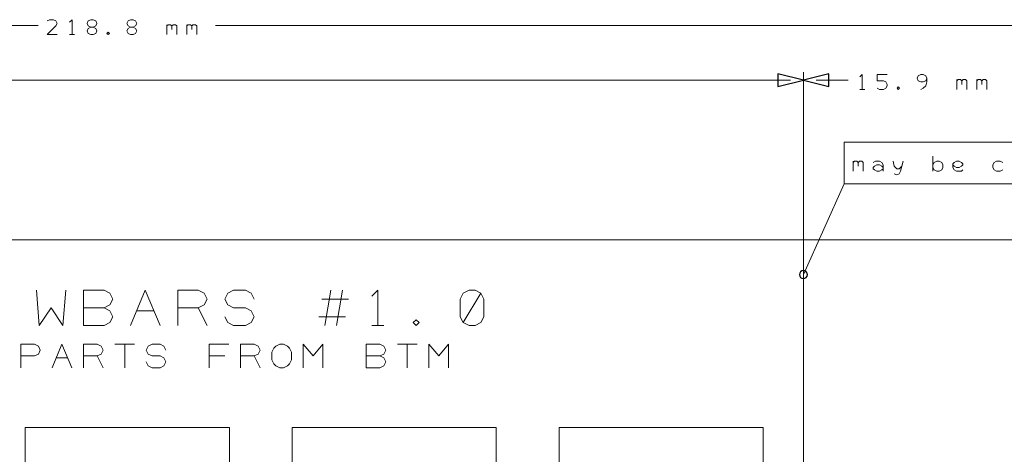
# Model space of a CAD drawing. Header units: millimetres. Extents: x -128 to 128, y -97 to 97.
# Tile 25 of 27: x 0 to 62, y 69 to 97. Entities that reach past the tile are written whole.
import ezdxf

# ---------------------------------------------------------------- set-up
doc = ezdxf.new("R2010")
doc.units = ezdxf.units.MM
doc.header["$MEASUREMENT"] = 0
doc.layers.add('Ebene 1', color=7, linetype='Continuous')

msp = doc.modelspace()

# ---------------------------------------------------------------- linework, layer by layer
at = {"layer": 'Ebene 1', "lineweight": 20}
for points in [[(-101.8935, 96.2039), (-101.8935, 96.2039), (0.9574, 96.2039), (0.9574, 96.2039)], [(115.2384, 96.2039), (115.2384, 96.2039), (12.2604, 96.2039), (12.2604, 96.2039)], [(48.8809, 92.7114), (48.8809, 92.7114), (-20.9183, 92.7114), (-20.9183, 92.7114)], [(50.5065, 92.7114), (50.5065, 92.7114), (52.5512, 92.7114), (52.5512, 92.7114)], [(49.6937, 81.2814), (49.6937, 81.2814), (49.6937, -45.7186), (49.6937, -45.7186)], [(19.2186, 77.0812), (19.2186, 77.0812), (19.5936, 79.3312), (19.5936, 79.3312)], [(20.3436, 79.3312), (20.3436, 79.3312), (19.9686, 77.0812), (19.9686, 77.0812)], [(19.0313, 78.7689), (19.0313, 78.7689), (20.7186, 78.7689), (20.7186, 78.7689)], [(7.2185, 78.0189), (7.2185, 78.0189), (8.3436, 78.0189), (8.3436, 78.0189)], [(11.1563, 78.2062), (11.1563, 78.2062), (11.7186, 77.0812), (11.7186, 77.0812)], [(20.5313, 77.6439), (20.5313, 77.6439), (18.8436, 77.6439), (18.8436, 77.6439)], [(22.2187, 77.0812), (22.2187, 77.0812), (22.9687, 77.0812), (22.9687, 77.0812)], [(5.8438, 75.8938), (5.8438, 75.8938), (7.0937, 75.8938), (7.0937, 75.8938)], [(6.4685, 74.3938), (6.4685, 74.3938), (6.4685, 75.8938), (6.4685, 75.8938)], [(23.8436, 75.8938), (23.8436, 75.8938), (25.0938, 75.8938), (25.0938, 75.8938)], [(24.4687, 74.3938), (24.4687, 74.3938), (24.4687, 75.8938), (24.4687, 75.8938)], [(2.0937, 75.0189), (2.0937, 75.0189), (2.8437, 75.0189), (2.8437, 75.0189)], [(4.7188, 75.1438), (4.7188, 75.1438), (5.0938, 74.3938), (5.0938, 74.3938)], [(12.8436, 75.1438), (12.8436, 75.1438), (11.8438, 75.1438), (11.8438, 75.1438)], [(14.7186, 75.1438), (14.7186, 75.1438), (15.0936, 74.3938), (15.0936, 74.3938)]]:
    msp.add_open_spline(points, degree=3, dxfattribs=at)
at = {"layer": 'Ebene 1', "lineweight": 13}
for points, knots in [([(2.1639, 95.6165), (2.1639, 95.6165), (1.5289, 95.6165), (1.5289, 95.6165), (1.5289, 95.6165), (1.5289, 95.6165), (2.0846, 96.1721), (2.0846, 96.1721), (2.0846, 96.1721), (2.0846, 96.1721), (2.1639, 96.3309), (2.1639, 96.3309), (2.1639, 96.3309), (2.1639, 96.3309), (2.0846, 96.4896), (2.0846, 96.4896), (2.0846, 96.4896), (2.0846, 96.4896), (1.9258, 96.569), (1.9258, 96.569), (1.9258, 96.569), (1.9258, 96.569), (1.6877, 96.569), (1.6877, 96.569), (1.6877, 96.569), (1.6877, 96.569), (1.5289, 96.4896), (1.5289, 96.4896)], [0, 0, 0, 0, 0.125, 0.125, 0.125, 0.125, 0.25, 0.25, 0.25, 0.25, 0.375, 0.375, 0.375, 0.375, 0.5, 0.5, 0.5, 0.5, 0.625, 0.625, 0.625, 0.625, 0.75, 0.75, 0.75, 0.75, 1, 1, 1, 1]), ([(3.1164, 95.6165), (3.1164, 95.6165), (3.1164, 96.569), (3.1164, 96.569), (3.1164, 96.569), (3.1164, 96.569), (2.9577, 96.4103), (2.9577, 96.4103)], [0, 0, 0, 0, 0.3333333, 0.3333333, 0.3333333, 0.3333333, 1, 1, 1, 1]), ([(4.3071, 96.0928), (4.3071, 96.0928), (4.4658, 96.0928), (4.4658, 96.0928), (4.4658, 96.0928), (4.4658, 96.0928), (4.6246, 96.1721), (4.6246, 96.1721), (4.6246, 96.1721), (4.6246, 96.1721), (4.7039, 96.3309), (4.7039, 96.3309), (4.7039, 96.3309), (4.7039, 96.3309), (4.6246, 96.4896), (4.6246, 96.4896), (4.6246, 96.4896), (4.6246, 96.4896), (4.4658, 96.569), (4.4658, 96.569), (4.4658, 96.569), (4.4658, 96.569), (4.3071, 96.569), (4.3071, 96.569), (4.3071, 96.569), (4.3071, 96.569), (4.1483, 96.4896), (4.1483, 96.4896), (4.1483, 96.4896), (4.1483, 96.4896), (4.0689, 96.3309), (4.0689, 96.3309), (4.0689, 96.3309), (4.0689, 96.3309), (4.1483, 96.1721), (4.1483, 96.1721), (4.1483, 96.1721), (4.1483, 96.1721), (4.3071, 96.0928), (4.3071, 96.0928), (4.3071, 96.0928), (4.3071, 96.0928), (4.1483, 96.0134), (4.1483, 96.0134), (4.1483, 96.0134), (4.1483, 96.0134), (4.0689, 95.8546), (4.0689, 95.8546), (4.0689, 95.8546), (4.0689, 95.8546), (4.1483, 95.6959), (4.1483, 95.6959), (4.1483, 95.6959), (4.1483, 95.6959), (4.3071, 95.6165), (4.3071, 95.6165), (4.3071, 95.6165), (4.3071, 95.6165), (4.4658, 95.6165), (4.4658, 95.6165), (4.4658, 95.6165), (4.4658, 95.6165), (4.6246, 95.6959), (4.6246, 95.6959), (4.6246, 95.6959), (4.6246, 95.6959), (4.7039, 95.8546), (4.7039, 95.8546), (4.7039, 95.8546), (4.7039, 95.8546), (4.6246, 96.0134), (4.6246, 96.0134), (4.6246, 96.0134), (4.6246, 96.0134), (4.4658, 96.0928), (4.4658, 96.0928)], [0, 0, 0, 0, 0.05, 0.05, 0.05, 0.05, 0.1, 0.1, 0.1, 0.1, 0.15, 0.15, 0.15, 0.15, 0.2, 0.2, 0.2, 0.2, 0.25, 0.25, 0.25, 0.25, 0.3, 0.3, 0.3, 0.3, 0.35, 0.35, 0.35, 0.35, 0.4, 0.4, 0.4, 0.4, 0.45, 0.45, 0.45, 0.45, 0.5, 0.5, 0.5, 0.5, 0.55, 0.55, 0.55, 0.55, 0.6, 0.6, 0.6, 0.6, 0.65, 0.65, 0.65, 0.65, 0.7, 0.7, 0.7, 0.7, 0.75, 0.75, 0.75, 0.75, 0.8, 0.8, 0.8, 0.8, 0.85, 0.85, 0.85, 0.85, 0.9, 0.9, 0.9, 0.9, 1, 1, 1, 1]), ([(6.8471, 96.0928), (6.8471, 96.0928), (7.0058, 96.0928), (7.0058, 96.0928), (7.0058, 96.0928), (7.0058, 96.0928), (7.1646, 96.1721), (7.1646, 96.1721), (7.1646, 96.1721), (7.1646, 96.1721), (7.2439, 96.3309), (7.2439, 96.3309), (7.2439, 96.3309), (7.2439, 96.3309), (7.1646, 96.4896), (7.1646, 96.4896), (7.1646, 96.4896), (7.1646, 96.4896), (7.0058, 96.569), (7.0058, 96.569), (7.0058, 96.569), (7.0058, 96.569), (6.8471, 96.569), (6.8471, 96.569), (6.8471, 96.569), (6.8471, 96.569), (6.6883, 96.4896), (6.6883, 96.4896), (6.6883, 96.4896), (6.6883, 96.4896), (6.6089, 96.3309), (6.6089, 96.3309), (6.6089, 96.3309), (6.6089, 96.3309), (6.6883, 96.1721), (6.6883, 96.1721), (6.6883, 96.1721), (6.6883, 96.1721), (6.8471, 96.0928), (6.8471, 96.0928), (6.8471, 96.0928), (6.8471, 96.0928), (6.6883, 96.0134), (6.6883, 96.0134), (6.6883, 96.0134), (6.6883, 96.0134), (6.6089, 95.8546), (6.6089, 95.8546), (6.6089, 95.8546), (6.6089, 95.8546), (6.6883, 95.6959), (6.6883, 95.6959), (6.6883, 95.6959), (6.6883, 95.6959), (6.8471, 95.6165), (6.8471, 95.6165), (6.8471, 95.6165), (6.8471, 95.6165), (7.0058, 95.6165), (7.0058, 95.6165), (7.0058, 95.6165), (7.0058, 95.6165), (7.1646, 95.6959), (7.1646, 95.6959), (7.1646, 95.6959), (7.1646, 95.6959), (7.2439, 95.8546), (7.2439, 95.8546), (7.2439, 95.8546), (7.2439, 95.8546), (7.1646, 96.0134), (7.1646, 96.0134), (7.1646, 96.0134), (7.1646, 96.0134), (7.0058, 96.0928), (7.0058, 96.0928)], [0, 0, 0, 0, 0.05, 0.05, 0.05, 0.05, 0.1, 0.1, 0.1, 0.1, 0.15, 0.15, 0.15, 0.15, 0.2, 0.2, 0.2, 0.2, 0.25, 0.25, 0.25, 0.25, 0.3, 0.3, 0.3, 0.3, 0.35, 0.35, 0.35, 0.35, 0.4, 0.4, 0.4, 0.4, 0.45, 0.45, 0.45, 0.45, 0.5, 0.5, 0.5, 0.5, 0.55, 0.55, 0.55, 0.55, 0.6, 0.6, 0.6, 0.6, 0.65, 0.65, 0.65, 0.65, 0.7, 0.7, 0.7, 0.7, 0.75, 0.75, 0.75, 0.75, 0.8, 0.8, 0.8, 0.8, 0.85, 0.85, 0.85, 0.85, 0.9, 0.9, 0.9, 0.9, 1, 1, 1, 1]), ([(9.1489, 96.1721), (9.1489, 96.1721), (9.2283, 96.2515), (9.2283, 96.2515), (9.2283, 96.2515), (9.2283, 96.2515), (9.3871, 96.2515), (9.3871, 96.2515), (9.3871, 96.2515), (9.3871, 96.2515), (9.4664, 96.1721), (9.4664, 96.1721), (9.4664, 96.1721), (9.4664, 96.1721), (9.4664, 95.934), (9.4664, 95.934)], [0, 0, 0, 0, 0.2, 0.2, 0.2, 0.2, 0.4, 0.4, 0.4, 0.4, 0.6, 0.6, 0.6, 0.6, 1, 1, 1, 1]), ([(9.4664, 96.1721), (9.4664, 96.1721), (9.5458, 96.2515), (9.5458, 96.2515), (9.5458, 96.2515), (9.5458, 96.2515), (9.7046, 96.2515), (9.7046, 96.2515), (9.7046, 96.2515), (9.7046, 96.2515), (9.7839, 96.1721), (9.7839, 96.1721), (9.7839, 96.1721), (9.7839, 96.1721), (9.7839, 95.6165), (9.7839, 95.6165)], [0, 0, 0, 0, 0.2, 0.2, 0.2, 0.2, 0.4, 0.4, 0.4, 0.4, 0.6, 0.6, 0.6, 0.6, 1, 1, 1, 1]), ([(10.4189, 96.1721), (10.4189, 96.1721), (10.4983, 96.2515), (10.4983, 96.2515), (10.4983, 96.2515), (10.4983, 96.2515), (10.6571, 96.2515), (10.6571, 96.2515), (10.6571, 96.2515), (10.6571, 96.2515), (10.7364, 96.1721), (10.7364, 96.1721), (10.7364, 96.1721), (10.7364, 96.1721), (10.7364, 95.934), (10.7364, 95.934)], [0, 0, 0, 0, 0.2, 0.2, 0.2, 0.2, 0.4, 0.4, 0.4, 0.4, 0.6, 0.6, 0.6, 0.6, 1, 1, 1, 1]), ([(10.7364, 96.1721), (10.7364, 96.1721), (10.8158, 96.2515), (10.8158, 96.2515), (10.8158, 96.2515), (10.8158, 96.2515), (10.9746, 96.2515), (10.9746, 96.2515), (10.9746, 96.2515), (10.9746, 96.2515), (11.0539, 96.1721), (11.0539, 96.1721), (11.0539, 96.1721), (11.0539, 96.1721), (11.0539, 95.6165), (11.0539, 95.6165)], [0, 0, 0, 0, 0.2, 0.2, 0.2, 0.2, 0.4, 0.4, 0.4, 0.4, 0.6, 0.6, 0.6, 0.6, 1, 1, 1, 1]), ([(5.4183, 95.6165), (5.4183, 95.6165), (5.4977, 95.6959), (5.4977, 95.6959), (5.4977, 95.6959), (5.4977, 95.6959), (5.4183, 95.7753), (5.4183, 95.7753), (5.4183, 95.7753), (5.4183, 95.7753), (5.3389, 95.6959), (5.3389, 95.6959), (5.3389, 95.6959), (5.3389, 95.6959), (5.4183, 95.6165), (5.4183, 95.6165)], [0, 0, 0, 0, 0.2, 0.2, 0.2, 0.2, 0.4, 0.4, 0.4, 0.4, 0.6, 0.6, 0.6, 0.6, 1, 1, 1, 1]), ([(53.4402, 92.124), (53.4402, 92.124), (53.4402, 93.0765), (53.4402, 93.0765), (53.4402, 93.0765), (53.4402, 93.0765), (53.2814, 92.9178), (53.2814, 92.9178)], [0, 0, 0, 0, 0.3333333, 0.3333333, 0.3333333, 0.3333333, 1, 1, 1, 1]), ([(54.3927, 92.2034), (54.3927, 92.2034), (54.5514, 92.124), (54.5514, 92.124), (54.5514, 92.124), (54.5514, 92.124), (54.7896, 92.124), (54.7896, 92.124), (54.7896, 92.124), (54.7896, 92.124), (54.9483, 92.2034), (54.9483, 92.2034), (54.9483, 92.2034), (54.9483, 92.2034), (55.0277, 92.3621), (55.0277, 92.3621), (55.0277, 92.3621), (55.0277, 92.3621), (55.0277, 92.4415), (55.0277, 92.4415), (55.0277, 92.4415), (55.0277, 92.4415), (54.9483, 92.6003), (54.9483, 92.6003), (54.9483, 92.6003), (54.9483, 92.6003), (54.7896, 92.6796), (54.7896, 92.6796), (54.7896, 92.6796), (54.7896, 92.6796), (54.3927, 92.6796), (54.3927, 92.6796), (54.3927, 92.6796), (54.3927, 92.6796), (54.3927, 93.0765), (54.3927, 93.0765), (54.3927, 93.0765), (54.3927, 93.0765), (55.0277, 93.0765), (55.0277, 93.0765)], [0, 0, 0, 0, 0.0909091, 0.0909091, 0.0909091, 0.0909091, 0.1818182, 0.1818182, 0.1818182, 0.1818182, 0.2727273, 0.2727273, 0.2727273, 0.2727273, 0.3636364, 0.3636364, 0.3636364, 0.3636364, 0.4545455, 0.4545455, 0.4545455, 0.4545455, 0.5454545, 0.5454545, 0.5454545, 0.5454545, 0.6363636, 0.6363636, 0.6363636, 0.6363636, 0.7272727, 0.7272727, 0.7272727, 0.7272727, 0.8181818, 0.8181818, 0.8181818, 0.8181818, 1, 1, 1, 1]), ([(57.1708, 92.124), (57.1708, 92.124), (57.3296, 92.2034), (57.3296, 92.2034), (57.3296, 92.2034), (57.3296, 92.2034), (57.4883, 92.3621), (57.4883, 92.3621), (57.4883, 92.3621), (57.4883, 92.3621), (57.5677, 92.6003), (57.5677, 92.6003), (57.5677, 92.6003), (57.5677, 92.6003), (57.5677, 92.8384), (57.5677, 92.8384), (57.5677, 92.8384), (57.5677, 92.8384), (57.4883, 92.9971), (57.4883, 92.9971), (57.4883, 92.9971), (57.4883, 92.9971), (57.3296, 93.0765), (57.3296, 93.0765), (57.3296, 93.0765), (57.3296, 93.0765), (57.1708, 93.0765), (57.1708, 93.0765), (57.1708, 93.0765), (57.1708, 93.0765), (57.0121, 92.9971), (57.0121, 92.9971), (57.0121, 92.9971), (57.0121, 92.9971), (56.9327, 92.8384), (56.9327, 92.8384), (56.9327, 92.8384), (56.9327, 92.8384), (57.0121, 92.6796), (57.0121, 92.6796), (57.0121, 92.6796), (57.0121, 92.6796), (57.1708, 92.6003), (57.1708, 92.6003), (57.1708, 92.6003), (57.1708, 92.6003), (57.3296, 92.6003), (57.3296, 92.6003), (57.3296, 92.6003), (57.3296, 92.6003), (57.4883, 92.6796), (57.4883, 92.6796), (57.4883, 92.6796), (57.4883, 92.6796), (57.5677, 92.8384), (57.5677, 92.8384)], [0, 0, 0, 0, 0.0666667, 0.0666667, 0.0666667, 0.0666667, 0.1333333, 0.1333333, 0.1333333, 0.1333333, 0.2, 0.2, 0.2, 0.2, 0.2666667, 0.2666667, 0.2666667, 0.2666667, 0.3333333, 0.3333333, 0.3333333, 0.3333333, 0.4, 0.4, 0.4, 0.4, 0.4666667, 0.4666667, 0.4666667, 0.4666667, 0.5333333, 0.5333333, 0.5333333, 0.5333333, 0.6, 0.6, 0.6, 0.6, 0.6666667, 0.6666667, 0.6666667, 0.6666667, 0.7333333, 0.7333333, 0.7333333, 0.7333333, 0.8, 0.8, 0.8, 0.8, 0.8666667, 0.8666667, 0.8666667, 0.8666667, 1, 1, 1, 1]), ([(55.7421, 92.124), (55.7421, 92.124), (55.8214, 92.2034), (55.8214, 92.2034), (55.8214, 92.2034), (55.8214, 92.2034), (55.7421, 92.2828), (55.7421, 92.2828), (55.7421, 92.2828), (55.7421, 92.2828), (55.6627, 92.2034), (55.6627, 92.2034), (55.6627, 92.2034), (55.6627, 92.2034), (55.7421, 92.124), (55.7421, 92.124)], [0, 0, 0, 0, 0.2, 0.2, 0.2, 0.2, 0.4, 0.4, 0.4, 0.4, 0.6, 0.6, 0.6, 0.6, 1, 1, 1, 1]), ([(59.4727, 92.6796), (59.4727, 92.6796), (59.5521, 92.759), (59.5521, 92.759), (59.5521, 92.759), (59.5521, 92.759), (59.7108, 92.759), (59.7108, 92.759), (59.7108, 92.759), (59.7108, 92.759), (59.7902, 92.6796), (59.7902, 92.6796), (59.7902, 92.6796), (59.7902, 92.6796), (59.7902, 92.4415), (59.7902, 92.4415)], [0, 0, 0, 0, 0.2, 0.2, 0.2, 0.2, 0.4, 0.4, 0.4, 0.4, 0.6, 0.6, 0.6, 0.6, 1, 1, 1, 1]), ([(59.7902, 92.6796), (59.7902, 92.6796), (59.8696, 92.759), (59.8696, 92.759), (59.8696, 92.759), (59.8696, 92.759), (60.0283, 92.759), (60.0283, 92.759), (60.0283, 92.759), (60.0283, 92.759), (60.1077, 92.6796), (60.1077, 92.6796), (60.1077, 92.6796), (60.1077, 92.6796), (60.1077, 92.124), (60.1077, 92.124)], [0, 0, 0, 0, 0.2, 0.2, 0.2, 0.2, 0.4, 0.4, 0.4, 0.4, 0.6, 0.6, 0.6, 0.6, 1, 1, 1, 1]), ([(60.7427, 92.6796), (60.7427, 92.6796), (60.8221, 92.759), (60.8221, 92.759), (60.8221, 92.759), (60.8221, 92.759), (60.9808, 92.759), (60.9808, 92.759), (60.9808, 92.759), (60.9808, 92.759), (61.0602, 92.6796), (61.0602, 92.6796), (61.0602, 92.6796), (61.0602, 92.6796), (61.0602, 92.4415), (61.0602, 92.4415)], [0, 0, 0, 0, 0.2, 0.2, 0.2, 0.2, 0.4, 0.4, 0.4, 0.4, 0.6, 0.6, 0.6, 0.6, 1, 1, 1, 1]), ([(61.0602, 92.6796), (61.0602, 92.6796), (61.1396, 92.759), (61.1396, 92.759), (61.1396, 92.759), (61.1396, 92.759), (61.2983, 92.759), (61.2983, 92.759), (61.2983, 92.759), (61.2983, 92.759), (61.3777, 92.6796), (61.3777, 92.6796), (61.3777, 92.6796), (61.3777, 92.6796), (61.3777, 92.124), (61.3777, 92.124)], [0, 0, 0, 0, 0.2, 0.2, 0.2, 0.2, 0.4, 0.4, 0.4, 0.4, 0.6, 0.6, 0.6, 0.6, 1, 1, 1, 1]), ([(52.8687, 87.4726), (52.8687, 87.4726), (52.9481, 87.552), (52.9481, 87.552), (52.9481, 87.552), (52.9481, 87.552), (53.1068, 87.552), (53.1068, 87.552), (53.1068, 87.552), (53.1068, 87.552), (53.1862, 87.4726), (53.1862, 87.4726), (53.1862, 87.4726), (53.1862, 87.4726), (53.1862, 87.2345), (53.1862, 87.2345)], [0, 0, 0, 0, 0.2, 0.2, 0.2, 0.2, 0.4, 0.4, 0.4, 0.4, 0.6, 0.6, 0.6, 0.6, 1, 1, 1, 1]), ([(53.1862, 87.4726), (53.1862, 87.4726), (53.2656, 87.552), (53.2656, 87.552), (53.2656, 87.552), (53.2656, 87.552), (53.4243, 87.552), (53.4243, 87.552), (53.4243, 87.552), (53.4243, 87.552), (53.5037, 87.4726), (53.5037, 87.4726), (53.5037, 87.4726), (53.5037, 87.4726), (53.5037, 86.917), (53.5037, 86.917)], [0, 0, 0, 0, 0.2, 0.2, 0.2, 0.2, 0.4, 0.4, 0.4, 0.4, 0.6, 0.6, 0.6, 0.6, 1, 1, 1, 1]), ([(54.1387, 87.4726), (54.1387, 87.4726), (54.2974, 87.552), (54.2974, 87.552), (54.2974, 87.552), (54.2974, 87.552), (54.5356, 87.552), (54.5356, 87.552), (54.5356, 87.552), (54.5356, 87.552), (54.6943, 87.4726), (54.6943, 87.4726), (54.6943, 87.4726), (54.6943, 87.4726), (54.7737, 87.3139), (54.7737, 87.3139), (54.7737, 87.3139), (54.7737, 87.3139), (54.7737, 87.0758), (54.7737, 87.0758), (54.7737, 87.0758), (54.7737, 87.0758), (54.6943, 86.9964), (54.6943, 86.9964), (54.6943, 86.9964), (54.6943, 86.9964), (54.5356, 86.917), (54.5356, 86.917), (54.5356, 86.917), (54.5356, 86.917), (54.3768, 86.917), (54.3768, 86.917), (54.3768, 86.917), (54.3768, 86.917), (54.2181, 86.9964), (54.2181, 86.9964), (54.2181, 86.9964), (54.2181, 86.9964), (54.1387, 87.0758), (54.1387, 87.0758), (54.1387, 87.0758), (54.1387, 87.0758), (54.1387, 87.1551), (54.1387, 87.1551), (54.1387, 87.1551), (54.1387, 87.1551), (54.2181, 87.2345), (54.2181, 87.2345), (54.2181, 87.2345), (54.2181, 87.2345), (54.3768, 87.3139), (54.3768, 87.3139), (54.3768, 87.3139), (54.3768, 87.3139), (54.5356, 87.3139), (54.5356, 87.3139), (54.5356, 87.3139), (54.5356, 87.3139), (54.6943, 87.2345), (54.6943, 87.2345), (54.6943, 87.2345), (54.6943, 87.2345), (54.7737, 87.1551), (54.7737, 87.1551)], [0, 0, 0, 0, 0.0588235, 0.0588235, 0.0588235, 0.0588235, 0.1176471, 0.1176471, 0.1176471, 0.1176471, 0.1764706, 0.1764706, 0.1764706, 0.1764706, 0.2352941, 0.2352941, 0.2352941, 0.2352941, 0.2941176, 0.2941176, 0.2941176, 0.2941176, 0.3529412, 0.3529412, 0.3529412, 0.3529412, 0.4117647, 0.4117647, 0.4117647, 0.4117647, 0.4705882, 0.4705882, 0.4705882, 0.4705882, 0.5294118, 0.5294118, 0.5294118, 0.5294118, 0.5882353, 0.5882353, 0.5882353, 0.5882353, 0.6470588, 0.6470588, 0.6470588, 0.6470588, 0.7058824, 0.7058824, 0.7058824, 0.7058824, 0.7647059, 0.7647059, 0.7647059, 0.7647059, 0.8235294, 0.8235294, 0.8235294, 0.8235294, 0.8823529, 0.8823529, 0.8823529, 0.8823529, 1, 1, 1, 1]), ([(55.4087, 87.552), (55.4087, 87.552), (55.4881, 87.2345), (55.4881, 87.2345), (55.4881, 87.2345), (55.4881, 87.2345), (55.6468, 87.0758), (55.6468, 87.0758), (55.6468, 87.0758), (55.6468, 87.0758), (55.8056, 87.0758), (55.8056, 87.0758), (55.8056, 87.0758), (55.8056, 87.0758), (55.9643, 87.2345), (55.9643, 87.2345), (55.9643, 87.2345), (55.9643, 87.2345), (56.0437, 87.552), (56.0437, 87.552)], [0, 0, 0, 0, 0.1666667, 0.1666667, 0.1666667, 0.1666667, 0.3333333, 0.3333333, 0.3333333, 0.3333333, 0.5, 0.5, 0.5, 0.5, 0.6666667, 0.6666667, 0.6666667, 0.6666667, 1, 1, 1, 1]), ([(55.9643, 87.2345), (55.9643, 87.2345), (55.8849, 86.917), (55.8849, 86.917), (55.8849, 86.917), (55.8849, 86.917), (55.8056, 86.7583), (55.8056, 86.7583), (55.8056, 86.7583), (55.8056, 86.7583), (55.6468, 86.6789), (55.6468, 86.6789), (55.6468, 86.6789), (55.6468, 86.6789), (55.4881, 86.7583), (55.4881, 86.7583)], [0, 0, 0, 0, 0.2, 0.2, 0.2, 0.2, 0.4, 0.4, 0.4, 0.4, 0.6, 0.6, 0.6, 0.6, 1, 1, 1, 1]), ([(57.9487, 87.1551), (57.9487, 87.1551), (58.0281, 86.9964), (58.0281, 86.9964), (58.0281, 86.9964), (58.0281, 86.9964), (58.1868, 86.917), (58.1868, 86.917), (58.1868, 86.917), (58.1868, 86.917), (58.3456, 86.917), (58.3456, 86.917), (58.3456, 86.917), (58.3456, 86.917), (58.5043, 86.9964), (58.5043, 86.9964), (58.5043, 86.9964), (58.5043, 86.9964), (58.5837, 87.1551), (58.5837, 87.1551), (58.5837, 87.1551), (58.5837, 87.1551), (58.5837, 87.3139), (58.5837, 87.3139), (58.5837, 87.3139), (58.5837, 87.3139), (58.5043, 87.4726), (58.5043, 87.4726), (58.5043, 87.4726), (58.5043, 87.4726), (58.3456, 87.552), (58.3456, 87.552), (58.3456, 87.552), (58.3456, 87.552), (58.1868, 87.552), (58.1868, 87.552), (58.1868, 87.552), (58.1868, 87.552), (58.0281, 87.4726), (58.0281, 87.4726), (58.0281, 87.4726), (58.0281, 87.4726), (57.9487, 87.3139), (57.9487, 87.3139)], [0, 0, 0, 0, 0.0833333, 0.0833333, 0.0833333, 0.0833333, 0.1666667, 0.1666667, 0.1666667, 0.1666667, 0.25, 0.25, 0.25, 0.25, 0.3333333, 0.3333333, 0.3333333, 0.3333333, 0.4166667, 0.4166667, 0.4166667, 0.4166667, 0.5, 0.5, 0.5, 0.5, 0.5833333, 0.5833333, 0.5833333, 0.5833333, 0.6666667, 0.6666667, 0.6666667, 0.6666667, 0.75, 0.75, 0.75, 0.75, 0.8333333, 0.8333333, 0.8333333, 0.8333333, 1, 1, 1, 1]), ([(59.8537, 86.9964), (59.8537, 86.9964), (59.7743, 86.917), (59.7743, 86.917), (59.7743, 86.917), (59.7743, 86.917), (59.6156, 86.917), (59.6156, 86.917), (59.6156, 86.917), (59.6156, 86.917), (59.4568, 86.917), (59.4568, 86.917), (59.4568, 86.917), (59.4568, 86.917), (59.2981, 86.9964), (59.2981, 86.9964), (59.2981, 86.9964), (59.2981, 86.9964), (59.2187, 87.1551), (59.2187, 87.1551), (59.2187, 87.1551), (59.2187, 87.1551), (59.2187, 87.3933), (59.2187, 87.3933), (59.2187, 87.3933), (59.2187, 87.3933), (59.2981, 87.4726), (59.2981, 87.4726), (59.2981, 87.4726), (59.2981, 87.4726), (59.4568, 87.552), (59.4568, 87.552), (59.4568, 87.552), (59.4568, 87.552), (59.6156, 87.552), (59.6156, 87.552), (59.6156, 87.552), (59.6156, 87.552), (59.7743, 87.4726), (59.7743, 87.4726), (59.7743, 87.4726), (59.7743, 87.4726), (59.8537, 87.3933), (59.8537, 87.3933), (59.8537, 87.3933), (59.8537, 87.3933), (59.8537, 87.3139), (59.8537, 87.3139), (59.8537, 87.3139), (59.8537, 87.3139), (59.7743, 87.2345), (59.7743, 87.2345), (59.7743, 87.2345), (59.7743, 87.2345), (59.6156, 87.1551), (59.6156, 87.1551), (59.6156, 87.1551), (59.6156, 87.1551), (59.4568, 87.1551), (59.4568, 87.1551), (59.4568, 87.1551), (59.4568, 87.1551), (59.2981, 87.2345), (59.2981, 87.2345), (59.2981, 87.2345), (59.2981, 87.2345), (59.2187, 87.3139), (59.2187, 87.3139)], [0, 0, 0, 0, 0.0555556, 0.0555556, 0.0555556, 0.0555556, 0.1111111, 0.1111111, 0.1111111, 0.1111111, 0.1666667, 0.1666667, 0.1666667, 0.1666667, 0.2222222, 0.2222222, 0.2222222, 0.2222222, 0.2777778, 0.2777778, 0.2777778, 0.2777778, 0.3333333, 0.3333333, 0.3333333, 0.3333333, 0.3888889, 0.3888889, 0.3888889, 0.3888889, 0.4444444, 0.4444444, 0.4444444, 0.4444444, 0.5, 0.5, 0.5, 0.5, 0.5555556, 0.5555556, 0.5555556, 0.5555556, 0.6111111, 0.6111111, 0.6111111, 0.6111111, 0.6666667, 0.6666667, 0.6666667, 0.6666667, 0.7222222, 0.7222222, 0.7222222, 0.7222222, 0.7777778, 0.7777778, 0.7777778, 0.7777778, 0.8333333, 0.8333333, 0.8333333, 0.8333333, 0.8888889, 0.8888889, 0.8888889, 0.8888889, 1, 1, 1, 1]), ([(62.3937, 87.4726), (62.3937, 87.4726), (62.2349, 87.552), (62.2349, 87.552), (62.2349, 87.552), (62.2349, 87.552), (61.9968, 87.552), (61.9968, 87.552), (61.9968, 87.552), (61.9968, 87.552), (61.8381, 87.4726), (61.8381, 87.4726), (61.8381, 87.4726), (61.8381, 87.4726), (61.7587, 87.3139), (61.7587, 87.3139), (61.7587, 87.3139), (61.7587, 87.3139), (61.7587, 87.1551), (61.7587, 87.1551), (61.7587, 87.1551), (61.7587, 87.1551), (61.8381, 86.9964), (61.8381, 86.9964), (61.8381, 86.9964), (61.8381, 86.9964), (61.9968, 86.917), (61.9968, 86.917), (61.9968, 86.917), (61.9968, 86.917), (62.2349, 86.917), (62.2349, 86.917), (62.2349, 86.917), (62.2349, 86.917), (62.3937, 86.9964), (62.3937, 86.9964)], [0, 0, 0, 0, 0.1, 0.1, 0.1, 0.1, 0.2, 0.2, 0.2, 0.2, 0.3, 0.3, 0.3, 0.3, 0.4, 0.4, 0.4, 0.4, 0.5, 0.5, 0.5, 0.5, 0.6, 0.6, 0.6, 0.6, 0.7, 0.7, 0.7, 0.7, 0.8, 0.8, 0.8, 0.8, 1, 1, 1, 1])]:
    msp.add_open_spline(points, degree=3, knots=knots, dxfattribs=at)
for points in [[(9.1489, 95.6165), (9.1489, 95.6165), (9.1489, 96.2515), (9.1489, 96.2515)], [(10.4189, 95.6165), (10.4189, 95.6165), (10.4189, 96.2515), (10.4189, 96.2515)], [(2.9577, 95.6165), (2.9577, 95.6165), (3.2752, 95.6165), (3.2752, 95.6165)], [(59.4727, 92.124), (59.4727, 92.124), (59.4727, 92.759), (59.4727, 92.759)], [(60.7427, 92.124), (60.7427, 92.124), (60.7427, 92.759), (60.7427, 92.759)], [(53.2814, 92.124), (53.2814, 92.124), (53.5989, 92.124), (53.5989, 92.124)], [(57.9487, 86.917), (57.9487, 86.917), (57.9487, 87.8695), (57.9487, 87.8695)], [(52.8687, 86.917), (52.8687, 86.917), (52.8687, 87.552), (52.8687, 87.552)], [(54.7737, 87.0758), (54.7737, 87.0758), (54.7737, 86.917), (54.7737, 86.917)]]:
    msp.add_open_spline(points, degree=3, dxfattribs=at)
at = {"layer": 'Ebene 1'}
for points, knots in [([(49.6937, 92.7114), (49.6937, 92.7114), (48.0681, 92.305), (48.0681, 92.305), (48.0681, 92.305), (48.0681, 92.305), (48.0681, 93.1178), (48.0681, 93.1178), (48.0681, 93.1178), (48.0681, 93.1178), (49.6937, 92.7114), (49.6937, 92.7114)], [0, 0, 0, 0, 0.25, 0.25, 0.25, 0.25, 0.5, 0.5, 0.5, 0.5, 1, 1, 1, 1]), ([(49.6937, 92.7114), (49.6937, 92.7114), (51.3193, 93.1178), (51.3193, 93.1178), (51.3193, 93.1178), (51.3193, 93.1178), (51.3193, 92.305), (51.3193, 92.305), (51.3193, 92.305), (51.3193, 92.305), (49.6937, 92.7114), (49.6937, 92.7114)], [0, 0, 0, 0, 0.25, 0.25, 0.25, 0.25, 0.5, 0.5, 0.5, 0.5, 1, 1, 1, 1]), ([(49.4397, 80.3289), (49.4397, 80.4689), (49.5533, 80.5829), (49.6937, 80.5829), (49.6937, 80.5829), (49.8337, 80.5829), (49.9477, 80.4689), (49.9477, 80.3289), (49.9477, 80.3289), (49.9477, 80.1885), (49.8337, 80.0749), (49.6937, 80.0749), (49.6937, 80.0749), (49.5533, 80.0749), (49.4397, 80.1885), (49.4397, 80.3289)], [0, 0, 0, 0, 0.2, 0.2, 0.2, 0.2, 0.4, 0.4, 0.4, 0.4, 0.6, 0.6, 0.6, 0.6, 1, 1, 1, 1])]:
    msp.add_open_spline(points, degree=3, knots=knots, dxfattribs=at)
at = {"layer": 'Ebene 1', "lineweight": 9}
for points, knots in [([(49.6937, 92.7114), (49.6937, 92.7114), (48.0681, 92.305), (48.0681, 92.305), (48.0681, 92.305), (48.0681, 92.305), (48.0681, 93.1178), (48.0681, 93.1178), (48.0681, 93.1178), (48.0681, 93.1178), (49.6937, 92.7114), (49.6937, 92.7114)], [0, 0, 0, 0, 0.25, 0.25, 0.25, 0.25, 0.5, 0.5, 0.5, 0.5, 1, 1, 1, 1]), ([(49.6937, 92.7114), (49.6937, 92.7114), (51.3193, 93.1178), (51.3193, 93.1178), (51.3193, 93.1178), (51.3193, 93.1178), (51.3193, 92.305), (51.3193, 92.305), (51.3193, 92.305), (51.3193, 92.305), (49.6937, 92.7114), (49.6937, 92.7114)], [0, 0, 0, 0, 0.25, 0.25, 0.25, 0.25, 0.5, 0.5, 0.5, 0.5, 1, 1, 1, 1]), ([(72.4902, 86.1074), (72.4902, 86.1074), (72.4902, 88.7744), (72.4902, 88.7744), (72.4902, 88.7744), (72.4902, 88.7744), (52.2972, 88.7744), (52.2972, 88.7744), (52.2972, 88.7744), (52.2972, 88.7744), (52.2972, 86.1074), (52.2972, 86.1074), (52.2972, 86.1074), (52.2972, 86.1074), (72.4902, 86.1074), (72.4902, 86.1074)], [0, 0, 0, 0, 0.2, 0.2, 0.2, 0.2, 0.4, 0.4, 0.4, 0.4, 0.6, 0.6, 0.6, 0.6, 1, 1, 1, 1]), ([(49.4397, 80.3289), (49.4397, 80.4689), (49.5533, 80.5829), (49.6937, 80.5829), (49.6937, 80.5829), (49.8337, 80.5829), (49.9477, 80.4689), (49.9477, 80.3289), (49.9477, 80.3289), (49.9477, 80.1885), (49.8337, 80.0749), (49.6937, 80.0749), (49.6937, 80.0749), (49.5533, 80.0749), (49.4397, 80.1885), (49.4397, 80.3289)], [0, 0, 0, 0, 0.2, 0.2, 0.2, 0.2, 0.4, 0.4, 0.4, 0.4, 0.6, 0.6, 0.6, 0.6, 1, 1, 1, 1])]:
    msp.add_open_spline(points, degree=3, knots=knots, dxfattribs=at)
for points in [[(49.6937, 81.2814), (49.6937, 81.2814), (49.6937, 93.2194), (49.6937, 93.2194)], [(49.6937, 92.7114), (49.6937, 92.7114), (49.6937, 92.7114), (49.6937, 92.7114)], [(49.6937, 80.3289), (49.6937, 80.3289), (52.2972, 86.1074), (52.2972, 86.1074)]]:
    msp.add_open_spline(points, degree=3, dxfattribs=at)
at = {"layer": 'Ebene 1', "lineweight": 20}
for points, knots in [([(-102.7063, -46.9188), (-102.7063, -46.9188), (116.0512, -46.9188), (116.0512, -46.9188), (116.0512, -46.9188), (116.0512, -46.9188), (116.0512, 82.5514), (116.0512, 82.5514), (116.0512, 82.5514), (116.0512, 82.5514), (-102.7063, 82.5514), (-102.7063, 82.5514), (-102.7063, 82.5514), (-102.7063, 82.5514), (-102.7063, -46.9188), (-102.7063, -46.9188)], [0, 0, 0, 0, 0.2, 0.2, 0.2, 0.2, 0.4, 0.4, 0.4, 0.4, 0.6, 0.6, 0.6, 0.6, 1, 1, 1, 1]), ([(0.8435, 79.3312), (0.8435, 79.3312), (1.0312, 77.0812), (1.0312, 77.0812), (1.0312, 77.0812), (1.0312, 77.0812), (1.7812, 78.2062), (1.7812, 78.2062), (1.7812, 78.2062), (1.7812, 78.2062), (2.5312, 77.0812), (2.5312, 77.0812), (2.5312, 77.0812), (2.5312, 77.0812), (2.7185, 79.3312), (2.7185, 79.3312)], [0, 0, 0, 0, 0.2, 0.2, 0.2, 0.2, 0.4, 0.4, 0.4, 0.4, 0.6, 0.6, 0.6, 0.6, 1, 1, 1, 1]), ([(5.1562, 78.2062), (5.1562, 78.2062), (5.5312, 78.0189), (5.5312, 78.0189), (5.5312, 78.0189), (5.5312, 78.0189), (5.7185, 77.6439), (5.7185, 77.6439), (5.7185, 77.6439), (5.7185, 77.6439), (5.5312, 77.2689), (5.5312, 77.2689), (5.5312, 77.2689), (5.5312, 77.2689), (5.1562, 77.0812), (5.1562, 77.0812), (5.1562, 77.0812), (5.1562, 77.0812), (3.8435, 77.0812), (3.8435, 77.0812), (3.8435, 77.0812), (3.8435, 77.0812), (3.8435, 79.3312), (3.8435, 79.3312), (3.8435, 79.3312), (3.8435, 79.3312), (5.1562, 79.3312), (5.1562, 79.3312), (5.1562, 79.3312), (5.1562, 79.3312), (5.5312, 79.1439), (5.5312, 79.1439), (5.5312, 79.1439), (5.5312, 79.1439), (5.7185, 78.7689), (5.7185, 78.7689), (5.7185, 78.7689), (5.7185, 78.7689), (5.5312, 78.3939), (5.5312, 78.3939), (5.5312, 78.3939), (5.5312, 78.3939), (5.1562, 78.2062), (5.1562, 78.2062), (5.1562, 78.2062), (5.1562, 78.2062), (3.8435, 78.2062), (3.8435, 78.2062)], [0, 0, 0, 0, 0.0769231, 0.0769231, 0.0769231, 0.0769231, 0.1538462, 0.1538462, 0.1538462, 0.1538462, 0.2307692, 0.2307692, 0.2307692, 0.2307692, 0.3076923, 0.3076923, 0.3076923, 0.3076923, 0.3846154, 0.3846154, 0.3846154, 0.3846154, 0.4615385, 0.4615385, 0.4615385, 0.4615385, 0.5384615, 0.5384615, 0.5384615, 0.5384615, 0.6153846, 0.6153846, 0.6153846, 0.6153846, 0.6923077, 0.6923077, 0.6923077, 0.6923077, 0.7692308, 0.7692308, 0.7692308, 0.7692308, 0.8461538, 0.8461538, 0.8461538, 0.8461538, 1, 1, 1, 1]), ([(6.8435, 77.0812), (6.8435, 77.0812), (7.7812, 79.3312), (7.7812, 79.3312), (7.7812, 79.3312), (7.7812, 79.3312), (8.7186, 77.0812), (8.7186, 77.0812)], [0, 0, 0, 0, 0.3333333, 0.3333333, 0.3333333, 0.3333333, 1, 1, 1, 1]), ([(9.8436, 77.0812), (9.8436, 77.0812), (9.8436, 79.3312), (9.8436, 79.3312), (9.8436, 79.3312), (9.8436, 79.3312), (11.1563, 79.3312), (11.1563, 79.3312), (11.1563, 79.3312), (11.1563, 79.3312), (11.5313, 79.1439), (11.5313, 79.1439), (11.5313, 79.1439), (11.5313, 79.1439), (11.7186, 78.7689), (11.7186, 78.7689), (11.7186, 78.7689), (11.7186, 78.7689), (11.5313, 78.3939), (11.5313, 78.3939), (11.5313, 78.3939), (11.5313, 78.3939), (11.1563, 78.2062), (11.1563, 78.2062), (11.1563, 78.2062), (11.1563, 78.2062), (9.8436, 78.2062), (9.8436, 78.2062)], [0, 0, 0, 0, 0.125, 0.125, 0.125, 0.125, 0.25, 0.25, 0.25, 0.25, 0.375, 0.375, 0.375, 0.375, 0.5, 0.5, 0.5, 0.5, 0.625, 0.625, 0.625, 0.625, 0.75, 0.75, 0.75, 0.75, 1, 1, 1, 1]), ([(12.8436, 77.6439), (12.8436, 77.6439), (13.0313, 77.2689), (13.0313, 77.2689), (13.0313, 77.2689), (13.0313, 77.2689), (13.4063, 77.0812), (13.4063, 77.0812), (13.4063, 77.0812), (13.4063, 77.0812), (14.1563, 77.0812), (14.1563, 77.0812), (14.1563, 77.0812), (14.1563, 77.0812), (14.5313, 77.2689), (14.5313, 77.2689), (14.5313, 77.2689), (14.5313, 77.2689), (14.7186, 77.6439), (14.7186, 77.6439), (14.7186, 77.6439), (14.7186, 77.6439), (14.5313, 78.0189), (14.5313, 78.0189), (14.5313, 78.0189), (14.5313, 78.0189), (14.1563, 78.2062), (14.1563, 78.2062), (14.1563, 78.2062), (14.1563, 78.2062), (13.4063, 78.2062), (13.4063, 78.2062), (13.4063, 78.2062), (13.4063, 78.2062), (13.0313, 78.3939), (13.0313, 78.3939), (13.0313, 78.3939), (13.0313, 78.3939), (12.8436, 78.7689), (12.8436, 78.7689), (12.8436, 78.7689), (12.8436, 78.7689), (13.0313, 79.1439), (13.0313, 79.1439), (13.0313, 79.1439), (13.0313, 79.1439), (13.4063, 79.3312), (13.4063, 79.3312), (13.4063, 79.3312), (13.4063, 79.3312), (14.1563, 79.3312), (14.1563, 79.3312), (14.1563, 79.3312), (14.1563, 79.3312), (14.5313, 79.1439), (14.5313, 79.1439), (14.5313, 79.1439), (14.5313, 79.1439), (14.7186, 78.7689), (14.7186, 78.7689)], [0, 0, 0, 0, 0.0625, 0.0625, 0.0625, 0.0625, 0.125, 0.125, 0.125, 0.125, 0.1875, 0.1875, 0.1875, 0.1875, 0.25, 0.25, 0.25, 0.25, 0.3125, 0.3125, 0.3125, 0.3125, 0.375, 0.375, 0.375, 0.375, 0.4375, 0.4375, 0.4375, 0.4375, 0.5, 0.5, 0.5, 0.5, 0.5625, 0.5625, 0.5625, 0.5625, 0.625, 0.625, 0.625, 0.625, 0.6875, 0.6875, 0.6875, 0.6875, 0.75, 0.75, 0.75, 0.75, 0.8125, 0.8125, 0.8125, 0.8125, 0.875, 0.875, 0.875, 0.875, 1, 1, 1, 1]), ([(22.5937, 77.0812), (22.5937, 77.0812), (22.5937, 79.3312), (22.5937, 79.3312), (22.5937, 79.3312), (22.5937, 79.3312), (22.2187, 78.9562), (22.2187, 78.9562)], [0, 0, 0, 0, 0.3333333, 0.3333333, 0.3333333, 0.3333333, 1, 1, 1, 1]), ([(28.031, 77.2689), (28.031, 77.2689), (28.406, 77.0812), (28.406, 77.0812), (28.406, 77.0812), (28.406, 77.0812), (28.781, 77.0812), (28.781, 77.0812), (28.781, 77.0812), (28.781, 77.0812), (29.156, 77.2689), (29.156, 77.2689), (29.156, 77.2689), (29.156, 77.2689), (29.3437, 77.6439), (29.3437, 77.6439), (29.3437, 77.6439), (29.3437, 77.6439), (29.3437, 78.7689), (29.3437, 78.7689), (29.3437, 78.7689), (29.3437, 78.7689), (29.156, 79.1439), (29.156, 79.1439), (29.156, 79.1439), (29.156, 79.1439), (28.781, 79.3312), (28.781, 79.3312), (28.781, 79.3312), (28.781, 79.3312), (28.406, 79.3312), (28.406, 79.3312), (28.406, 79.3312), (28.406, 79.3312), (28.031, 79.1439), (28.031, 79.1439), (28.031, 79.1439), (28.031, 79.1439), (27.8437, 78.7689), (27.8437, 78.7689), (27.8437, 78.7689), (27.8437, 78.7689), (27.8437, 77.6439), (27.8437, 77.6439), (27.8437, 77.6439), (27.8437, 77.6439), (28.031, 77.2689), (28.031, 77.2689), (28.031, 77.2689), (28.031, 77.2689), (29.156, 79.1439), (29.156, 79.1439)], [0, 0, 0, 0, 0.0714286, 0.0714286, 0.0714286, 0.0714286, 0.1428571, 0.1428571, 0.1428571, 0.1428571, 0.2142857, 0.2142857, 0.2142857, 0.2142857, 0.2857143, 0.2857143, 0.2857143, 0.2857143, 0.3571429, 0.3571429, 0.3571429, 0.3571429, 0.4285714, 0.4285714, 0.4285714, 0.4285714, 0.5, 0.5, 0.5, 0.5, 0.5714286, 0.5714286, 0.5714286, 0.5714286, 0.6428571, 0.6428571, 0.6428571, 0.6428571, 0.7142857, 0.7142857, 0.7142857, 0.7142857, 0.7857143, 0.7857143, 0.7857143, 0.7857143, 0.8571429, 0.8571429, 0.8571429, 0.8571429, 1, 1, 1, 1]), ([(25.031, 77.0812), (25.031, 77.0812), (25.2187, 77.2689), (25.2187, 77.2689), (25.2187, 77.2689), (25.2187, 77.2689), (25.031, 77.4562), (25.031, 77.4562), (25.031, 77.4562), (25.031, 77.4562), (24.8437, 77.2689), (24.8437, 77.2689), (24.8437, 77.2689), (24.8437, 77.2689), (25.031, 77.0812), (25.031, 77.0812)], [0, 0, 0, 0, 0.2, 0.2, 0.2, 0.2, 0.4, 0.4, 0.4, 0.4, 0.6, 0.6, 0.6, 0.6, 1, 1, 1, 1]), ([(-0.1563, 74.3938), (-0.1563, 74.3938), (-0.1563, 75.8938), (-0.1563, 75.8938), (-0.1563, 75.8938), (-0.1563, 75.8938), (0.7186, 75.8938), (0.7186, 75.8938), (0.7186, 75.8938), (0.7186, 75.8938), (0.9687, 75.7689), (0.9687, 75.7689), (0.9687, 75.7689), (0.9687, 75.7689), (1.0936, 75.5188), (1.0936, 75.5188), (1.0936, 75.5188), (1.0936, 75.5188), (0.9687, 75.269), (0.9687, 75.269), (0.9687, 75.269), (0.9687, 75.269), (0.7186, 75.1438), (0.7186, 75.1438), (0.7186, 75.1438), (0.7186, 75.1438), (-0.1563, 75.1438), (-0.1563, 75.1438)], [0, 0, 0, 0, 0.125, 0.125, 0.125, 0.125, 0.25, 0.25, 0.25, 0.25, 0.375, 0.375, 0.375, 0.375, 0.5, 0.5, 0.5, 0.5, 0.625, 0.625, 0.625, 0.625, 0.75, 0.75, 0.75, 0.75, 1, 1, 1, 1]), ([(1.8436, 74.3938), (1.8436, 74.3938), (2.4687, 75.8938), (2.4687, 75.8938), (2.4687, 75.8938), (2.4687, 75.8938), (3.0935, 74.3938), (3.0935, 74.3938)], [0, 0, 0, 0, 0.3333333, 0.3333333, 0.3333333, 0.3333333, 1, 1, 1, 1]), ([(3.8435, 74.3938), (3.8435, 74.3938), (3.8435, 75.8938), (3.8435, 75.8938), (3.8435, 75.8938), (3.8435, 75.8938), (4.7188, 75.8938), (4.7188, 75.8938), (4.7188, 75.8938), (4.7188, 75.8938), (4.9685, 75.7689), (4.9685, 75.7689), (4.9685, 75.7689), (4.9685, 75.7689), (5.0938, 75.5188), (5.0938, 75.5188), (5.0938, 75.5188), (5.0938, 75.5188), (4.9685, 75.269), (4.9685, 75.269), (4.9685, 75.269), (4.9685, 75.269), (4.7188, 75.1438), (4.7188, 75.1438), (4.7188, 75.1438), (4.7188, 75.1438), (3.8435, 75.1438), (3.8435, 75.1438)], [0, 0, 0, 0, 0.125, 0.125, 0.125, 0.125, 0.25, 0.25, 0.25, 0.25, 0.375, 0.375, 0.375, 0.375, 0.5, 0.5, 0.5, 0.5, 0.625, 0.625, 0.625, 0.625, 0.75, 0.75, 0.75, 0.75, 1, 1, 1, 1]), ([(7.8437, 74.7688), (7.8437, 74.7688), (7.9686, 74.519), (7.9686, 74.519), (7.9686, 74.519), (7.9686, 74.519), (8.2187, 74.3938), (8.2187, 74.3938), (8.2187, 74.3938), (8.2187, 74.3938), (8.7186, 74.3938), (8.7186, 74.3938), (8.7186, 74.3938), (8.7186, 74.3938), (8.9687, 74.519), (8.9687, 74.519), (8.9687, 74.519), (8.9687, 74.519), (9.0936, 74.7688), (9.0936, 74.7688), (9.0936, 74.7688), (9.0936, 74.7688), (8.9687, 75.0189), (8.9687, 75.0189), (8.9687, 75.0189), (8.9687, 75.0189), (8.7186, 75.1438), (8.7186, 75.1438), (8.7186, 75.1438), (8.7186, 75.1438), (8.2187, 75.1438), (8.2187, 75.1438), (8.2187, 75.1438), (8.2187, 75.1438), (7.9686, 75.269), (7.9686, 75.269), (7.9686, 75.269), (7.9686, 75.269), (7.8437, 75.5188), (7.8437, 75.5188), (7.8437, 75.5188), (7.8437, 75.5188), (7.9686, 75.7689), (7.9686, 75.7689), (7.9686, 75.7689), (7.9686, 75.7689), (8.2187, 75.8938), (8.2187, 75.8938), (8.2187, 75.8938), (8.2187, 75.8938), (8.7186, 75.8938), (8.7186, 75.8938), (8.7186, 75.8938), (8.7186, 75.8938), (8.9687, 75.7689), (8.9687, 75.7689), (8.9687, 75.7689), (8.9687, 75.7689), (9.0936, 75.5188), (9.0936, 75.5188)], [0, 0, 0, 0, 0.0625, 0.0625, 0.0625, 0.0625, 0.125, 0.125, 0.125, 0.125, 0.1875, 0.1875, 0.1875, 0.1875, 0.25, 0.25, 0.25, 0.25, 0.3125, 0.3125, 0.3125, 0.3125, 0.375, 0.375, 0.375, 0.375, 0.4375, 0.4375, 0.4375, 0.4375, 0.5, 0.5, 0.5, 0.5, 0.5625, 0.5625, 0.5625, 0.5625, 0.625, 0.625, 0.625, 0.625, 0.6875, 0.6875, 0.6875, 0.6875, 0.75, 0.75, 0.75, 0.75, 0.8125, 0.8125, 0.8125, 0.8125, 0.875, 0.875, 0.875, 0.875, 1, 1, 1, 1]), ([(11.8438, 74.3938), (11.8438, 74.3938), (11.8438, 75.8938), (11.8438, 75.8938), (11.8438, 75.8938), (11.8438, 75.8938), (13.0937, 75.8938), (13.0937, 75.8938)], [0, 0, 0, 0, 0.3333333, 0.3333333, 0.3333333, 0.3333333, 1, 1, 1, 1]), ([(13.8437, 74.3938), (13.8437, 74.3938), (13.8437, 75.8938), (13.8437, 75.8938), (13.8437, 75.8938), (13.8437, 75.8938), (14.7186, 75.8938), (14.7186, 75.8938), (14.7186, 75.8938), (14.7186, 75.8938), (14.9687, 75.7689), (14.9687, 75.7689), (14.9687, 75.7689), (14.9687, 75.7689), (15.0936, 75.5188), (15.0936, 75.5188), (15.0936, 75.5188), (15.0936, 75.5188), (14.9687, 75.269), (14.9687, 75.269), (14.9687, 75.269), (14.9687, 75.269), (14.7186, 75.1438), (14.7186, 75.1438), (14.7186, 75.1438), (14.7186, 75.1438), (13.8437, 75.1438), (13.8437, 75.1438)], [0, 0, 0, 0, 0.125, 0.125, 0.125, 0.125, 0.25, 0.25, 0.25, 0.25, 0.375, 0.375, 0.375, 0.375, 0.5, 0.5, 0.5, 0.5, 0.625, 0.625, 0.625, 0.625, 0.75, 0.75, 0.75, 0.75, 1, 1, 1, 1]), ([(15.8436, 74.894), (15.8436, 74.894), (15.8436, 75.3939), (15.8436, 75.3939), (15.8436, 75.3939), (15.8436, 75.3939), (15.9685, 75.644), (15.9685, 75.644), (15.9685, 75.644), (15.9685, 75.644), (16.0937, 75.7689), (16.0937, 75.7689), (16.0937, 75.7689), (16.0937, 75.7689), (16.3435, 75.8938), (16.3435, 75.8938), (16.3435, 75.8938), (16.3435, 75.8938), (16.5936, 75.8938), (16.5936, 75.8938), (16.5936, 75.8938), (16.5936, 75.8938), (16.8437, 75.7689), (16.8437, 75.7689), (16.8437, 75.7689), (16.8437, 75.7689), (16.9686, 75.644), (16.9686, 75.644), (16.9686, 75.644), (16.9686, 75.644), (17.0935, 75.3939), (17.0935, 75.3939), (17.0935, 75.3939), (17.0935, 75.3939), (17.0935, 74.894), (17.0935, 74.894), (17.0935, 74.894), (17.0935, 74.894), (16.9686, 74.6439), (16.9686, 74.6439), (16.9686, 74.6439), (16.9686, 74.6439), (16.8437, 74.519), (16.8437, 74.519), (16.8437, 74.519), (16.8437, 74.519), (16.5936, 74.3938), (16.5936, 74.3938), (16.5936, 74.3938), (16.5936, 74.3938), (16.3435, 74.3938), (16.3435, 74.3938), (16.3435, 74.3938), (16.3435, 74.3938), (16.0937, 74.519), (16.0937, 74.519), (16.0937, 74.519), (16.0937, 74.519), (15.9685, 74.6439), (15.9685, 74.6439), (15.9685, 74.6439), (15.9685, 74.6439), (15.8436, 74.894), (15.8436, 74.894)], [0, 0, 0, 0, 0.0588235, 0.0588235, 0.0588235, 0.0588235, 0.1176471, 0.1176471, 0.1176471, 0.1176471, 0.1764706, 0.1764706, 0.1764706, 0.1764706, 0.2352941, 0.2352941, 0.2352941, 0.2352941, 0.2941176, 0.2941176, 0.2941176, 0.2941176, 0.3529412, 0.3529412, 0.3529412, 0.3529412, 0.4117647, 0.4117647, 0.4117647, 0.4117647, 0.4705882, 0.4705882, 0.4705882, 0.4705882, 0.5294118, 0.5294118, 0.5294118, 0.5294118, 0.5882353, 0.5882353, 0.5882353, 0.5882353, 0.6470588, 0.6470588, 0.6470588, 0.6470588, 0.7058824, 0.7058824, 0.7058824, 0.7058824, 0.7647059, 0.7647059, 0.7647059, 0.7647059, 0.8235294, 0.8235294, 0.8235294, 0.8235294, 0.8823529, 0.8823529, 0.8823529, 0.8823529, 1, 1, 1, 1]), ([(17.8435, 74.3938), (17.8435, 74.3938), (17.8435, 75.8938), (17.8435, 75.8938), (17.8435, 75.8938), (17.8435, 75.8938), (18.4686, 75.1438), (18.4686, 75.1438), (18.4686, 75.1438), (18.4686, 75.1438), (19.0938, 75.8938), (19.0938, 75.8938), (19.0938, 75.8938), (19.0938, 75.8938), (19.0938, 74.3938), (19.0938, 74.3938)], [0, 0, 0, 0, 0.2, 0.2, 0.2, 0.2, 0.4, 0.4, 0.4, 0.4, 0.6, 0.6, 0.6, 0.6, 1, 1, 1, 1]), ([(22.7185, 75.1438), (22.7185, 75.1438), (22.9687, 75.0189), (22.9687, 75.0189), (22.9687, 75.0189), (22.9687, 75.0189), (23.0935, 74.7688), (23.0935, 74.7688), (23.0935, 74.7688), (23.0935, 74.7688), (22.9687, 74.519), (22.9687, 74.519), (22.9687, 74.519), (22.9687, 74.519), (22.7185, 74.3938), (22.7185, 74.3938), (22.7185, 74.3938), (22.7185, 74.3938), (21.8437, 74.3938), (21.8437, 74.3938), (21.8437, 74.3938), (21.8437, 74.3938), (21.8437, 75.8938), (21.8437, 75.8938), (21.8437, 75.8938), (21.8437, 75.8938), (22.7185, 75.8938), (22.7185, 75.8938), (22.7185, 75.8938), (22.7185, 75.8938), (22.9687, 75.7689), (22.9687, 75.7689), (22.9687, 75.7689), (22.9687, 75.7689), (23.0935, 75.5188), (23.0935, 75.5188), (23.0935, 75.5188), (23.0935, 75.5188), (22.9687, 75.269), (22.9687, 75.269), (22.9687, 75.269), (22.9687, 75.269), (22.7185, 75.1438), (22.7185, 75.1438), (22.7185, 75.1438), (22.7185, 75.1438), (21.8437, 75.1438), (21.8437, 75.1438)], [0, 0, 0, 0, 0.0769231, 0.0769231, 0.0769231, 0.0769231, 0.1538462, 0.1538462, 0.1538462, 0.1538462, 0.2307692, 0.2307692, 0.2307692, 0.2307692, 0.3076923, 0.3076923, 0.3076923, 0.3076923, 0.3846154, 0.3846154, 0.3846154, 0.3846154, 0.4615385, 0.4615385, 0.4615385, 0.4615385, 0.5384615, 0.5384615, 0.5384615, 0.5384615, 0.6153846, 0.6153846, 0.6153846, 0.6153846, 0.6923077, 0.6923077, 0.6923077, 0.6923077, 0.7692308, 0.7692308, 0.7692308, 0.7692308, 0.8461538, 0.8461538, 0.8461538, 0.8461538, 1, 1, 1, 1]), ([(25.8438, 74.3938), (25.8438, 74.3938), (25.8438, 75.8938), (25.8438, 75.8938), (25.8438, 75.8938), (25.8438, 75.8938), (26.4686, 75.1438), (26.4686, 75.1438), (26.4686, 75.1438), (26.4686, 75.1438), (27.0937, 75.8938), (27.0937, 75.8938), (27.0937, 75.8938), (27.0937, 75.8938), (27.0937, 74.3938), (27.0937, 74.3938)], [0, 0, 0, 0, 0.2, 0.2, 0.2, 0.2, 0.4, 0.4, 0.4, 0.4, 0.6, 0.6, 0.6, 0.6, 1, 1, 1, 1]), ([(0.1386, 68.0815), (0.1386, 68.0815), (13.1385, 68.0815), (13.1385, 68.0815), (13.1385, 68.0815), (13.1385, 68.0815), (13.1385, 70.5813), (13.1385, 70.5813), (13.1385, 70.5813), (13.1385, 70.5813), (0.1386, 70.5813), (0.1386, 70.5813), (0.1386, 70.5813), (0.1386, 70.5813), (0.1386, 68.0815), (0.1386, 68.0815)], [0, 0, 0, 0, 0.2, 0.2, 0.2, 0.2, 0.4, 0.4, 0.4, 0.4, 0.6, 0.6, 0.6, 0.6, 1, 1, 1, 1]), ([(17.1387, 68.0815), (17.1387, 68.0815), (30.1385, 68.0815), (30.1385, 68.0815), (30.1385, 68.0815), (30.1385, 68.0815), (30.1385, 70.5813), (30.1385, 70.5813), (30.1385, 70.5813), (30.1385, 70.5813), (17.1387, 70.5813), (17.1387, 70.5813), (17.1387, 70.5813), (17.1387, 70.5813), (17.1387, 68.0815), (17.1387, 68.0815)], [0, 0, 0, 0, 0.2, 0.2, 0.2, 0.2, 0.4, 0.4, 0.4, 0.4, 0.6, 0.6, 0.6, 0.6, 1, 1, 1, 1]), ([(34.1387, 68.0815), (34.1387, 68.0815), (47.1385, 68.0815), (47.1385, 68.0815), (47.1385, 68.0815), (47.1385, 68.0815), (47.1385, 70.5813), (47.1385, 70.5813), (47.1385, 70.5813), (47.1385, 70.5813), (34.1387, 70.5813), (34.1387, 70.5813), (34.1387, 70.5813), (34.1387, 70.5813), (34.1387, 68.0815), (34.1387, 68.0815)], [0, 0, 0, 0, 0.2, 0.2, 0.2, 0.2, 0.4, 0.4, 0.4, 0.4, 0.6, 0.6, 0.6, 0.6, 1, 1, 1, 1])]:
    msp.add_open_spline(points, degree=3, knots=knots, dxfattribs=at)

doc.saveas('drawing.dxf')
